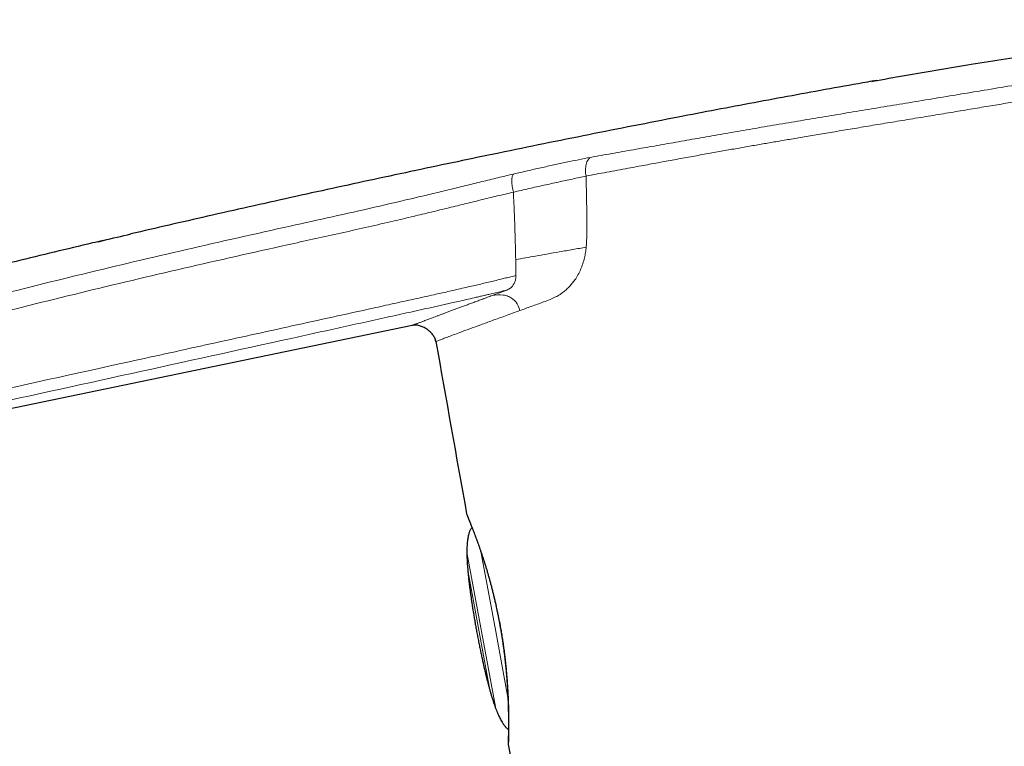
# Model space of a CAD drawing. Header units: millimetres. Extents: x 8 to 541, y 12 to 452.
# Tile 3 of 25: x 76 to 124, y 417 to 452. Entities that reach past the tile are written whole.
import ezdxf

# ---------------------------------------------------------------- set-up
doc = ezdxf.new("R2010")
doc.units = ezdxf.units.MM

msp = doc.modelspace()

# ---------------------------------------------------------------- linework, layer by layer
at = {"color": 252, "linetype": 'Continuous', "lineweight": 0}
for p, q in [((99.828, 440.432), (99.841, 439.659)), ((99.402, 438.95), (98.683, 438.684)), ((97.471, 426.108), (98.849, 418.675)), ((98.82, 422.514), (98.132, 426.226)), ((98.571, 419.511), (97.511, 425.228)), ((99.447, 419.129), (98.82, 422.514))]:
    msp.add_line(p, q, dxfattribs=at)
at = {"color": 7, "linetype": 'Continuous', "lineweight": 30}
msp.add_line((94.785, 437.231), (56.638, 429.325), dxfattribs=at)
for centre, radius, start, end in [((5018.743, 1311.668), 5000, 190.081201, 190.178827), ((97.733, 428.116), 0.3, 190.1785, 202.8654), ((99.76, 416.901), 0.3, 178.3551, 190.3098), ((5018.743, 1311.668), 5000, 190.309429, 190.402735)]:
    msp.add_arc(centre, radius, start, end, dxfattribs=at)
for points, knots in [([(117.155, 449.101), (117.241, 449.117), (117.837, 449.222), (118.943, 449.414), (120.473, 449.675), (122.048, 449.937), (123.667, 450.202), (125.054, 450.422), (126.163, 450.595), (126.996, 450.723), (127.829, 450.848), (128.663, 450.968), (129.498, 451.084), (130.334, 451.194), (131.171, 451.297), (131.995, 451.394), (132.808, 451.482), (133.607, 451.563), (134.408, 451.638), (135.209, 451.707), (136.011, 451.77), (136.813, 451.828), (137.615, 451.88), (138.417, 451.926), (139.219, 451.967), (140.022, 452.004), (140.825, 452.035), (141.628, 452.061), (142.432, 452.083), (142.967, 452.093), (143.235, 452.099)], [0, 0, 0, 0, 0.009992, 0.069044, 0.128099, 0.187154, 0.251256, 0.315359, 0.347411, 0.379463, 0.411515, 0.443567, 0.475643, 0.50772, 0.539796, 0.571872, 0.602458, 0.633043, 0.663629, 0.694229, 0.72483, 0.75543, 0.785991, 0.816553, 0.847115, 0.877676, 0.908257, 0.938838, 0.969419, 1, 1, 1, 1]), ([(117.412, 449.146), (117.26, 449.12), (116.495, 448.987), (115.117, 448.74), (113.276, 448.405), (111.432, 448.063), (109.587, 447.715), (107.63, 447.34), (105.561, 446.936), (103.38, 446.504), (101.197, 446.064), (99.067, 445.627), (96.988, 445.195), (94.963, 444.767), (92.936, 444.334), (90.907, 443.894), (88.878, 443.448), (86.848, 442.996), (84.873, 442.549), (82.955, 442.111), (81.714, 441.822), (81.093, 441.678)], [0, 0, 0, 0, 0.012426, 0.062814, 0.113286, 0.163839, 0.214471, 0.265179, 0.325039, 0.384998, 0.445053, 0.505201, 0.560955, 0.616782, 0.672679, 0.728644, 0.784674, 0.840765, 0.896915, 0.948435, 1, 1, 1, 1]), ([(79.496, 441.302), (79.582, 441.322), (80.115, 441.449), (80.648, 441.573), (81.095, 441.678)], [0, 0, 0, 0, 0.161154, 1, 1, 1, 1]), ([(79.752, 441.362), (79.578, 441.321), (78.782, 441.134), (77.366, 440.796), (75.503, 440.345), (73.963, 439.966), (73.043, 439.736), (72.744, 439.662)], [0, 0, 0, 0, 0.0743579, 0.3399544, 0.6057443, 0.8717182, 1, 1, 1, 1]), ([(95.939, 436.45), (95.924, 436.507), (95.892, 436.625), (95.791, 436.784), (95.661, 436.928), (95.505, 437.052), (95.332, 437.151), (95.15, 437.218), (94.965, 437.253), (94.844, 437.238), (94.785, 437.231)], [0, 0, 0, 0, 0.116931, 0.239875, 0.368345, 0.499979, 0.631618, 0.7601, 0.883061, 1, 1, 1, 1]), ([(97.456, 428), (97.456, 428), (97.456, 428), (97.457, 427.998), (97.458, 427.996), (97.46, 427.992), (97.463, 427.985), (97.466, 427.977), (97.47, 427.967), (97.475, 427.955), (97.481, 427.942), (97.487, 427.927), (97.494, 427.91), (97.502, 427.891), (97.511, 427.871), (97.52, 427.848), (97.53, 427.824), (97.541, 427.798), (97.552, 427.771), (97.564, 427.741), (97.577, 427.71), (97.59, 427.677), (97.604, 427.642), (97.619, 427.606), (97.634, 427.568), (97.65, 427.529), (97.666, 427.488), (97.683, 427.445), (97.701, 427.4), (97.719, 427.354), (97.738, 427.306), (97.757, 427.256), (97.777, 427.205), (97.797, 427.153), (97.818, 427.098), (97.839, 427.042), (97.861, 426.985), (97.883, 426.926), (97.905, 426.865), (97.928, 426.802), (97.952, 426.739), (97.975, 426.674), (97.999, 426.608), (98.023, 426.541), (98.047, 426.472), (98.071, 426.402), (98.096, 426.331), (98.121, 426.258), (98.147, 426.183), (98.172, 426.108), (98.197, 426.031), (98.223, 425.953), (98.249, 425.875), (98.274, 425.794), (98.3, 425.713), (98.326, 425.631), (98.352, 425.547), (98.378, 425.463), (98.404, 425.377), (98.43, 425.291), (98.455, 425.204), (98.481, 425.116), (98.506, 425.028), (98.532, 424.939), (98.557, 424.848), (98.582, 424.758), (98.606, 424.666), (98.631, 424.574), (98.655, 424.48), (98.68, 424.386), (98.704, 424.291), (98.727, 424.196), (98.751, 424.101), (98.774, 424.004), (98.797, 423.908), (98.819, 423.81), (98.841, 423.713), (98.863, 423.616), (98.884, 423.518), (98.905, 423.42), (98.926, 423.322), (98.946, 423.223), (98.966, 423.124), (98.986, 423.024), (99.003, 422.937), (99.013, 422.882), (99.017, 422.861)], [0, 0, 0, 0, 0.006337, 0.013323, 0.024548, 0.035784, 0.04875, 0.0611, 0.073261, 0.085345, 0.097392, 0.109422, 0.121449, 0.133481, 0.145526, 0.157591, 0.169685, 0.181815, 0.193987, 0.206125, 0.218289, 0.230481, 0.242676, 0.254839, 0.266945, 0.279025, 0.291212, 0.303389, 0.315565, 0.327744, 0.339935, 0.352148, 0.36428, 0.376432, 0.388633, 0.400875, 0.413145, 0.425435, 0.437732, 0.450024, 0.462298, 0.474543, 0.486747, 0.498901, 0.511001, 0.523125, 0.535351, 0.547565, 0.559766, 0.571958, 0.584141, 0.596316, 0.608486, 0.620651, 0.632813, 0.644974, 0.657135, 0.669286, 0.681424, 0.693545, 0.705628, 0.717679, 0.729704, 0.74171, 0.753704, 0.765691, 0.777678, 0.789671, 0.801674, 0.813695, 0.825741, 0.837721, 0.849657, 0.861633, 0.87362, 0.885582, 0.89749, 0.909324, 0.921167, 0.933043, 0.94491, 0.956774, 0.968641, 0.980516, 0.992406, 1, 1, 1, 1]), ([(97.7, 427.404), (97.696, 427.4), (97.681, 427.384), (97.656, 427.35), (97.625, 427.301), (97.597, 427.246), (97.572, 427.186), (97.548, 427.116), (97.525, 427.037), (97.506, 426.947), (97.489, 426.85), (97.475, 426.746), (97.464, 426.635), (97.456, 426.518), (97.451, 426.393), (97.449, 426.262), (97.449, 426.126), (97.453, 425.985), (97.458, 425.84), (97.466, 425.689), (97.477, 425.531), (97.49, 425.367), (97.505, 425.199), (97.522, 425.029), (97.54, 424.856), (97.561, 424.677), (97.584, 424.492), (97.609, 424.302), (97.637, 424.106), (97.666, 423.904), (97.697, 423.696), (97.73, 423.483), (97.766, 423.265), (97.803, 423.042), (97.841, 422.816), (97.882, 422.584), (97.91, 422.427), (97.924, 422.348)], [0, 0, 0, 0, 0.002707, 0.0132209, 0.0244119, 0.0363756, 0.0491899, 0.0629178, 0.07944, 0.0972299, 0.1163333, 0.1367867, 0.1586199, 0.1814293, 0.2056114, 0.2311816, 0.2581527, 0.2850915, 0.3133128, 0.3428234, 0.3736287, 0.4057338, 0.4391426, 0.4718398, 0.5057017, 0.5407305, 0.5769283, 0.6142966, 0.6528369, 0.6925504, 0.7334381, 0.775501, 0.8187397, 0.8623514, 0.9070985, 0.9529812, 1, 1, 1, 1]), ([(99.024, 422.865), (99.023, 422.865), (99.019, 422.863), (99.017, 422.862), (99.017, 422.861), (99.017, 422.861)], [0, 0, 0, 0, 0.330862, 0.731156, 1, 1, 1, 1]), ([(99.017, 422.861), (99.022, 422.834), (99.034, 422.775), (99.051, 422.681), (99.069, 422.582), (99.087, 422.482), (99.104, 422.383), (99.121, 422.283), (99.138, 422.182), (99.154, 422.082), (99.17, 421.981), (99.185, 421.88), (99.2, 421.779), (99.215, 421.678), (99.229, 421.577), (99.242, 421.476), (99.256, 421.375), (99.268, 421.274), (99.281, 421.174), (99.293, 421.074), (99.304, 420.974), (99.315, 420.875), (99.326, 420.776), (99.336, 420.677), (99.346, 420.58), (99.355, 420.483), (99.364, 420.386), (99.373, 420.29), (99.381, 420.194), (99.388, 420.099), (99.396, 420.005), (99.402, 419.912), (99.409, 419.819), (99.415, 419.727), (99.421, 419.635), (99.426, 419.545), (99.431, 419.455), (99.436, 419.366), (99.441, 419.278), (99.445, 419.191), (99.448, 419.106), (99.452, 419.022), (99.455, 418.939), (99.458, 418.858), (99.461, 418.778), (99.463, 418.7), (99.465, 418.623), (99.467, 418.547), (99.468, 418.473), (99.47, 418.4), (99.471, 418.328), (99.472, 418.258), (99.473, 418.189), (99.473, 418.122), (99.474, 418.056), (99.474, 417.992), (99.474, 417.93), (99.474, 417.869), (99.474, 417.81), (99.474, 417.753), (99.474, 417.698), (99.474, 417.645), (99.473, 417.593), (99.473, 417.543), (99.472, 417.495), (99.472, 417.449), (99.471, 417.405), (99.47, 417.362), (99.47, 417.322), (99.469, 417.283), (99.468, 417.246), (99.468, 417.211), (99.467, 417.178), (99.466, 417.147), (99.465, 417.118), (99.465, 417.09), (99.464, 417.065), (99.463, 417.041), (99.463, 417.019), (99.462, 417), (99.462, 416.982), (99.461, 416.966), (99.461, 416.952), (99.461, 416.94), (99.46, 416.93), (99.46, 416.922), (99.46, 416.916), (99.46, 416.912), (99.46, 416.911), (99.46, 416.91), (99.46, 416.91)], [0, 0, 0, 0, 0.008971, 0.02015, 0.031302, 0.042404, 0.053478, 0.064663, 0.075866, 0.087095, 0.098357, 0.109659, 0.121007, 0.132403, 0.143814, 0.155239, 0.166684, 0.178155, 0.189659, 0.201178, 0.212671, 0.224199, 0.235746, 0.247299, 0.258835, 0.270341, 0.281884, 0.293503, 0.305128, 0.31676, 0.328406, 0.340067, 0.351748, 0.363453, 0.375186, 0.386949, 0.398747, 0.410584, 0.42245, 0.434271, 0.446045, 0.457785, 0.469496, 0.481185, 0.492857, 0.504519, 0.516175, 0.527833, 0.539496, 0.551171, 0.562862, 0.574582, 0.586256, 0.597939, 0.609625, 0.621291, 0.632921, 0.644499, 0.656043, 0.667562, 0.679051, 0.690516, 0.701964, 0.713401, 0.724834, 0.736187, 0.747521, 0.75883, 0.770119, 0.781398, 0.792673, 0.803968, 0.815194, 0.826456, 0.837733, 0.849002, 0.860243, 0.871439, 0.882615, 0.893747, 0.904865, 0.915981, 0.927105, 0.938252, 0.949454, 0.960486, 0.971489, 0.982494, 0.992031, 1, 1, 1, 1]), ([(99.024, 422.865), (99.03, 422.836), (99.046, 422.752), (99.071, 422.613), (99.099, 422.459), (99.124, 422.313), (99.147, 422.176), (99.169, 422.038), (99.19, 421.901), (99.21, 421.763), (99.23, 421.624), (99.249, 421.486), (99.268, 421.339), (99.288, 421.183), (99.307, 421.019), (99.325, 420.854), (99.342, 420.7), (99.356, 420.555), (99.369, 420.42), (99.381, 420.287), (99.391, 420.163), (99.4, 420.049), (99.408, 419.943), (99.415, 419.839), (99.422, 419.736), (99.429, 419.634), (99.435, 419.532), (99.44, 419.432), (99.445, 419.332), (99.45, 419.233), (99.455, 419.135), (99.459, 419.038), (99.462, 418.942), (99.466, 418.848), (99.469, 418.755), (99.471, 418.664), (99.474, 418.574), (99.475, 418.485), (99.477, 418.398), (99.478, 418.313), (99.48, 418.229), (99.48, 418.148), (99.481, 418.068), (99.481, 417.99), (99.482, 417.915), (99.482, 417.843), (99.481, 417.774), (99.481, 417.708), (99.481, 417.643), (99.48, 417.58), (99.48, 417.52), (99.479, 417.461), (99.478, 417.405), (99.477, 417.352), (99.476, 417.3), (99.475, 417.251), (99.474, 417.205), (99.473, 417.161), (99.472, 417.119), (99.471, 417.081), (99.47, 417.04), (99.469, 416.999), (99.468, 416.959), (99.467, 416.925), (99.466, 416.897), (99.465, 416.875), (99.465, 416.86), (99.465, 416.85), (99.465, 416.848), (99.464, 416.848)], [0, 0, 0, 0, 0.009835, 0.027857, 0.045897, 0.061034, 0.076172, 0.09135, 0.106527, 0.121914, 0.137301, 0.152727, 0.168154, 0.186791, 0.205446, 0.224307, 0.243186, 0.259026, 0.274865, 0.290746, 0.306626, 0.319491, 0.332355, 0.345241, 0.358126, 0.371107, 0.384088, 0.39709, 0.410092, 0.423345, 0.436598, 0.449873, 0.463148, 0.476529, 0.489911, 0.503316, 0.516721, 0.530296, 0.543871, 0.557472, 0.571072, 0.584785, 0.598498, 0.612236, 0.625975, 0.639228, 0.652481, 0.665758, 0.679035, 0.692428, 0.705822, 0.719242, 0.732662, 0.746272, 0.759881, 0.77352, 0.787158, 0.800923, 0.814689, 0.828484, 0.842279, 0.861802, 0.881346, 0.901013, 0.92068, 0.94044, 0.960199, 0.980087, 1, 1, 1, 1]), ([(97.924, 422.348), (97.94, 422.262), (97.972, 422.094), (98.022, 421.845), (98.07, 421.603), (98.119, 421.368), (98.167, 421.139), (98.214, 420.922), (98.26, 420.715), (98.305, 420.519), (98.35, 420.328), (98.395, 420.144), (98.44, 419.967), (98.484, 419.795), (98.528, 419.629), (98.573, 419.47), (98.617, 419.317), (98.661, 419.171), (98.705, 419.031), (98.748, 418.899), (98.791, 418.773), (98.836, 418.646), (98.884, 418.521), (98.934, 418.397), (98.984, 418.281), (99.034, 418.173), (99.084, 418.074), (99.134, 417.983), (99.184, 417.901), (99.233, 417.826), (99.282, 417.761), (99.329, 417.705), (99.374, 417.657), (99.42, 417.616), (99.453, 417.59), (99.471, 417.579), (99.473, 417.578)], [0, 0, 0, 0, 0.051342, 0.101343, 0.150004, 0.197324, 0.243306, 0.287949, 0.328815, 0.368494, 0.406986, 0.444293, 0.480415, 0.515355, 0.549115, 0.581696, 0.613103, 0.643338, 0.671896, 0.699332, 0.725649, 0.750853, 0.778635, 0.804947, 0.829803, 0.853219, 0.875217, 0.895464, 0.914395, 0.932045, 0.948458, 0.962353, 0.975322, 0.987431, 0.998758, 1, 1, 1, 1])]:
    msp.add_open_spline(points, degree=3, knots=knots, dxfattribs=at)
at = {"color": 252, "linetype": 'Continuous', "lineweight": 0}
for points, knots in [([(119.272, 448.113), (119.723, 448.187), (120.623, 448.336), (121.966, 448.557), (123.296, 448.778), (124.611, 448.997), (125.91, 449.216), (127.19, 449.433), (128.448, 449.65), (129.678, 449.865), (130.873, 450.074), (132.03, 450.276), (133.146, 450.471), (134.218, 450.657), (135.244, 450.835), (136.22, 451.001), (137.143, 451.156), (138.008, 451.299), (138.814, 451.431), (139.561, 451.55), (140.247, 451.657), (140.867, 451.752), (141.419, 451.836), (141.898, 451.907), (142.307, 451.966), (142.643, 452.015), (142.907, 452.053), (143.095, 452.079), (143.213, 452.096), (143.228, 452.098), (143.235, 452.099)], [0, 0, 0, 0, 0.035937, 0.071692, 0.107333, 0.142925, 0.178534, 0.214226, 0.250064, 0.285938, 0.321715, 0.357428, 0.393108, 0.428786, 0.464495, 0.500265, 0.53597, 0.571541, 0.60709, 0.642744, 0.67859, 0.714476, 0.750225, 0.785801, 0.821361, 0.856991, 0.892762, 0.928587, 0.964364, 1, 1, 1, 1]), ([(119.403, 447.323), (119.738, 447.378), (120.394, 447.486), (121.358, 447.646), (122.278, 447.798), (123.155, 447.944), (123.988, 448.082), (124.777, 448.214), (125.543, 448.342), (126.285, 448.466), (126.999, 448.587), (127.661, 448.699), (128.27, 448.803), (128.705, 448.878), (128.994, 448.928), (129.163, 448.957), (129.358, 448.991), (129.578, 449.029), (129.825, 449.072), (130.096, 449.119), (130.438, 449.179), (130.856, 449.251), (131.356, 449.339), (131.9, 449.434), (132.484, 449.535), (132.919, 449.612), (133.197, 449.66), (133.307, 449.679), (133.415, 449.698), (133.523, 449.717), (133.629, 449.735), (133.735, 449.754), (133.995, 449.799), (134.38, 449.866), (134.881, 449.952), (135.457, 450.052), (136.111, 450.164), (136.632, 450.252), (136.935, 450.303), (137.04, 450.321), (137.148, 450.339), (137.259, 450.358), (137.373, 450.377), (137.489, 450.396), (137.682, 450.428), (137.955, 450.473), (138.336, 450.536), (138.757, 450.604), (139.215, 450.679), (139.667, 450.751), (140.11, 450.822), (140.539, 450.889), (140.966, 450.956), (141.387, 451.021), (141.797, 451.083), (142.099, 451.129), (142.307, 451.159), (142.428, 451.177), (142.544, 451.195), (142.655, 451.211), (142.761, 451.226), (142.907, 451.248), (143.082, 451.273), (143.287, 451.303), (143.473, 451.329), (143.638, 451.353), (143.788, 451.374), (143.912, 451.391), (144.004, 451.403), (144.056, 451.41), (144.067, 451.411), (144.067, 451.411), (144.067, 451.411)], [0, 0, 0, 0, 0.025936, 0.050841, 0.074716, 0.09756, 0.119373, 0.140155, 0.159907, 0.180443, 0.199732, 0.217773, 0.234567, 0.250114, 0.254094, 0.25883, 0.264323, 0.270573, 0.277581, 0.285344, 0.293865, 0.307066, 0.32175, 0.337917, 0.355568, 0.374703, 0.378132, 0.381547, 0.384946, 0.388332, 0.391702, 0.395058, 0.398399, 0.416512, 0.432309, 0.447752, 0.474446, 0.500011, 0.503766, 0.507651, 0.511664, 0.515807, 0.520079, 0.524481, 0.529011, 0.542137, 0.55624, 0.574304, 0.593754, 0.614588, 0.634362, 0.655239, 0.677221, 0.700307, 0.724498, 0.749793, 0.758456, 0.767038, 0.775538, 0.783957, 0.792294, 0.80055, 0.819686, 0.838369, 0.86002, 0.881029, 0.901395, 0.927666, 0.952784, 0.976752, 0.999568, 1, 1, 1, 1]), ([(105.558, 445.776), (105.895, 445.835), (106.567, 445.954), (107.615, 446.139), (108.688, 446.328), (109.789, 446.52), (110.918, 446.716), (112.071, 446.914), (113.245, 447.112), (114.435, 447.312), (115.635, 447.512), (116.844, 447.713), (118.056, 447.913), (118.867, 448.046), (119.272, 448.113)], [0, 0, 0, 0, 0.0836296, 0.1668443, 0.2498448, 0.3328334, 0.416012, 0.4995814, 0.5833227, 0.6669022, 0.7503419, 0.8336605, 0.9168746, 1, 1, 1, 1]), ([(105.309, 444.876), (105.583, 444.927), (106.12, 445.027), (106.936, 445.177), (107.734, 445.323), (108.514, 445.465), (109.268, 445.601), (109.994, 445.731), (110.69, 445.854), (111.358, 445.971), (112.006, 446.083), (112.658, 446.195), (113.34, 446.312), (114.072, 446.436), (114.853, 446.567), (115.678, 446.705), (116.547, 446.85), (117.458, 447.002), (118.415, 447.16), (119.068, 447.268), (119.403, 447.323)], [0, 0, 0, 0, 0.0663452, 0.1300847, 0.1912185, 0.2497465, 0.3056689, 0.3580565, 0.4079307, 0.4552917, 0.5001395, 0.5442192, 0.5913018, 0.6413874, 0.694476, 0.7505676, 0.8085807, 0.8694905, 0.9332969, 1, 1, 1, 1]), ([(103.474, 445.402), (103.817, 445.465), (104.504, 445.591), (105.206, 445.714), (105.558, 445.776)], [0, 0, 0, 0, 0.499349, 1, 1, 1, 1]), ([(99.723, 444.592), (99.951, 444.645), (100.405, 444.751), (101.055, 444.899), (101.683, 445.038), (102.292, 445.168), (102.888, 445.29), (103.278, 445.364), (103.474, 445.402)], [0, 0, 0, 0, 0.168245, 0.334702, 0.500511, 0.666423, 0.83286, 1, 1, 1, 1]), ([(103.474, 445.402), (103.451, 445.387), (103.404, 445.356), (103.344, 445.28), (103.292, 445.182), (103.254, 445.063), (103.23, 444.928), (103.223, 444.784), (103.229, 444.638), (103.244, 444.541), (103.251, 444.494)], [0, 0, 0, 0, 0.112242, 0.230764, 0.354908, 0.483457, 0.614592, 0.746022, 0.875268, 1, 1, 1, 1]), ([(103.251, 444.494), (103.584, 444.556), (104.248, 444.68), (104.956, 444.811), (105.309, 444.876)], [0, 0, 0, 0, 0.5, 1, 1, 1, 1]), ([(88.852, 442.062), (89.535, 442.213), (90.903, 442.514), (92.952, 442.972), (94.584, 443.352), (95.798, 443.644), (96.597, 443.838), (97.391, 444.031), (98.178, 444.222), (98.96, 444.411), (99.468, 444.531), (99.723, 444.592)], [0, 0, 0, 0, 0.186824, 0.373632, 0.560589, 0.634011, 0.707282, 0.780372, 0.853356, 0.926442, 1, 1, 1, 1]), ([(99.723, 444.592), (99.711, 444.577), (99.687, 444.547), (99.66, 444.473), (99.642, 444.376), (99.634, 444.258), (99.639, 444.126), (99.654, 443.986), (99.678, 443.846), (99.701, 443.756), (99.713, 443.712)], [0, 0, 0, 0, 0.118455, 0.242954, 0.37168, 0.502413, 0.632755, 0.760392, 0.883321, 1, 1, 1, 1]), ([(99.713, 443.712), (99.965, 443.77), (100.472, 443.888), (101.203, 444.05), (101.912, 444.205), (102.6, 444.353), (103.033, 444.447), (103.251, 444.494)], [0, 0, 0, 0, 0.196359, 0.393442, 0.59241, 0.794296, 1, 1, 1, 1]), ([(103.251, 444.494), (103.263, 444.052), (103.286, 443.159), (103.287, 442.27), (103.288, 441.821)], [0, 0, 0, 0, 0.495745, 1, 1, 1, 1]), ([(99.713, 443.712), (99.453, 443.65), (98.932, 443.527), (98.124, 443.33), (97.299, 443.129), (96.458, 442.923), (95.603, 442.715), (94.739, 442.507), (93.357, 442.18), (91.455, 441.752), (89.843, 441.398), (89.038, 441.221)], [0, 0, 0, 0, 0.0762293, 0.1531259, 0.2309663, 0.3098393, 0.389686, 0.4703381, 0.551516, 0.7757854, 1, 1, 1, 1]), ([(99.713, 443.712), (99.722, 443.529), (99.74, 443.163), (99.763, 442.616), (99.783, 442.069), (99.801, 441.522), (99.816, 440.977), (99.824, 440.613), (99.828, 440.432)], [0, 0, 0, 0, 0.166665, 0.333331, 0.499997, 0.666665, 0.833333, 1, 1, 1, 1]), ([(58.728, 434.384), (60.388, 434.86), (63.71, 435.813), (68.71, 437.173), (73.723, 438.485), (78.751, 439.736), (83.794, 440.932), (87.166, 441.685), (88.852, 442.062)], [0, 0, 0, 0, 0.1667, 0.33336, 0.499999, 0.666638, 0.833298, 1, 1, 1, 1]), ([(103.288, 441.821), (103.287, 441.744), (103.286, 441.599), (103.282, 441.398), (103.274, 441.213), (103.264, 441.096), (103.258, 441.036)], [0, 0, 0, 0, 0.294399, 0.549988, 0.766921, 1, 1, 1, 1]), ([(89.038, 441.221), (87.354, 440.845), (83.988, 440.094), (78.954, 438.903), (73.934, 437.657), (68.93, 436.349), (63.937, 434.995), (60.62, 434.052), (58.961, 433.58)], [0, 0, 0, 0, 0.166732, 0.333375, 0.499986, 0.66663, 0.833298, 1, 1, 1, 1]), ([(99.828, 440.432), (99.987, 440.46), (100.32, 440.518), (100.826, 440.608), (101.378, 440.705), (101.979, 440.811), (102.616, 440.923), (103.04, 440.998), (103.257, 441.036)], [0, 0, 0, 0, 0.121288, 0.252625, 0.403957, 0.583713, 0.785989, 1, 1, 1, 1]), ([(101.184, 438.369), (101.288, 438.408), (101.482, 438.48), (101.751, 438.603), (101.969, 438.726), (102.147, 438.852), (102.301, 438.98), (102.446, 439.121), (102.582, 439.274), (102.722, 439.459), (102.861, 439.68), (103.034, 440.028), (103.155, 440.398), (103.228, 440.773), (103.248, 440.947), (103.258, 441.036)], [0, 0, 0, 0, 0.114678, 0.212144, 0.292674, 0.354353, 0.41438, 0.473003, 0.530491, 0.587127, 0.662541, 0.7362, 0.881465, 0.939528, 1, 1, 1, 1]), ([(55.896, 429.649), (55.896, 429.65), (55.898, 429.65), (55.91, 429.654), (55.929, 429.659), (55.956, 429.667), (55.99, 429.678), (56.033, 429.691), (56.083, 429.705), (56.141, 429.723), (56.206, 429.742), (56.28, 429.764), (56.361, 429.788), (56.442, 429.812), (56.519, 429.835), (56.592, 429.857), (56.668, 429.88), (56.748, 429.903), (56.819, 429.924), (56.876, 429.941), (56.92, 429.954), (56.967, 429.968), (57.013, 429.98), (57.06, 429.992), (57.105, 430.004), (57.152, 430.015), (57.2, 430.027), (57.248, 430.039), (57.302, 430.053), (57.36, 430.067), (57.423, 430.083), (57.492, 430.099), (57.565, 430.118), (57.643, 430.137), (57.724, 430.158), (57.81, 430.179), (57.9, 430.202), (57.995, 430.227), (58.094, 430.252), (58.198, 430.279), (58.305, 430.307), (58.416, 430.337), (58.528, 430.367), (58.644, 430.398), (58.763, 430.43), (58.885, 430.464), (59.009, 430.499), (59.137, 430.535), (59.267, 430.573), (59.391, 430.61), (59.507, 430.645), (59.616, 430.678), (59.734, 430.713), (59.861, 430.75), (59.997, 430.79), (60.135, 430.829), (60.272, 430.867), (60.423, 430.908), (60.586, 430.95), (60.777, 430.997), (60.982, 431.044), (61.569, 431.173), (62.967, 431.483), (66.931, 432.36), (73.095, 433.72), (79.695, 435.173), (84.975, 436.333), (88.273, 437.057), (90.911, 437.636), (92.56, 437.998), (93.715, 438.252), (94.374, 438.397), (94.869, 438.506), (95.364, 438.615), (95.803, 438.713), (96.188, 438.799), (96.517, 438.873), (96.862, 438.951), (97.223, 439.034), (97.575, 439.114), (97.902, 439.19), (98.203, 439.261), (98.503, 439.332), (98.802, 439.403), (99.084, 439.471), (99.348, 439.536), (99.595, 439.597), (99.759, 439.639), (99.841, 439.659)], [0, 0, 0, 0, 0.012539, 0.025079, 0.037628, 0.050178, 0.062727, 0.07527, 0.087812, 0.100414, 0.113015, 0.125617, 0.138262, 0.150906, 0.15996, 0.169014, 0.178068, 0.187121, 0.196175, 0.200713, 0.205252, 0.20979, 0.214327, 0.217371, 0.220416, 0.22346, 0.225866, 0.228272, 0.230709, 0.233148, 0.235587, 0.238024, 0.240499, 0.242974, 0.245391, 0.247809, 0.250266, 0.252725, 0.255184, 0.257641, 0.26014, 0.26264, 0.265075, 0.267511, 0.269986, 0.272464, 0.274941, 0.277417, 0.279936, 0.282455, 0.284481, 0.286507, 0.288533, 0.29101, 0.293488, 0.295968, 0.298448, 0.300925, 0.304065, 0.307205, 0.311102, 0.314999, 0.338382, 0.385343, 0.525576, 0.66581, 0.735865, 0.80592, 0.840947, 0.875975, 0.893491, 0.90225, 0.91101, 0.91977, 0.928529, 0.934374, 0.940218, 0.946063, 0.952771, 0.95948, 0.96487, 0.970262, 0.975655, 0.981046, 0.986436, 0.990957, 0.995479, 1, 1, 1, 1]), ([(99.841, 439.659), (99.841, 439.644), (99.84, 439.562), (99.816, 439.421), (99.73, 439.215), (99.591, 439.041), (99.459, 438.977), (99.402, 438.95)], [0, 0, 0, 0, 0.038459, 0.212012, 0.38598, 0.733289, 1, 1, 1, 1]), ([(99.401, 438.95), (99.34, 438.935), (99.181, 438.897), (98.923, 438.835), (98.657, 438.772), (98.422, 438.717), (98.217, 438.669), (98.011, 438.621), (97.743, 438.559), (97.411, 438.483), (97.045, 438.4), (96.718, 438.326), (96.43, 438.261), (96.152, 438.199), (95.873, 438.137), (95.507, 438.055), (95.053, 437.955), (94.512, 437.835), (93.97, 437.715), (93.231, 437.553), (92.296, 437.347), (90.787, 437.015), (87.069, 436.198), (81.087, 434.884), (73.219, 433.156), (67.225, 431.839), (63.517, 431.024), (62.094, 430.712), (61.335, 430.545), (60.866, 430.442), (60.687, 430.402), (60.52, 430.366), (60.385, 430.336), (60.281, 430.313), (60.177, 430.289), (60.075, 430.267), (59.975, 430.244), (59.877, 430.222), (59.779, 430.2), (59.679, 430.177), (59.577, 430.154), (59.475, 430.13), (59.373, 430.107), (59.273, 430.083), (59.175, 430.06), (59.075, 430.037), (58.975, 430.013), (58.878, 429.99), (58.786, 429.967), (58.699, 429.947), (58.616, 429.926), (58.535, 429.906), (58.457, 429.887), (58.382, 429.868), (58.311, 429.85), (58.237, 429.832), (58.161, 429.812), (58.085, 429.792), (58.016, 429.774), (57.964, 429.76), (57.925, 429.749), (57.888, 429.738), (57.843, 429.725), (57.795, 429.711), (57.751, 429.697), (57.713, 429.685), (57.677, 429.673), (57.643, 429.662), (57.598, 429.646), (57.537, 429.625), (57.464, 429.6), (57.389, 429.575), (57.317, 429.55), (57.247, 429.527), (57.185, 429.506), (57.122, 429.485), (57.058, 429.464), (56.999, 429.444), (56.949, 429.427), (56.909, 429.414), (56.871, 429.402), (56.836, 429.39), (56.804, 429.379), (56.774, 429.37), (56.747, 429.361), (56.723, 429.353), (56.702, 429.346), (56.685, 429.34), (56.67, 429.335), (56.656, 429.331), (56.645, 429.327), (56.638, 429.325), (56.638, 429.325), (56.638, 429.325)], [0, 0, 0, 0, 0.003425, 0.008911, 0.014398, 0.018176, 0.021954, 0.025735, 0.029515, 0.036741, 0.043969, 0.049605, 0.054679, 0.059753, 0.064828, 0.069903, 0.079772, 0.089641, 0.099511, 0.109382, 0.129989, 0.150597, 0.191814, 0.3331, 0.477357, 0.621614, 0.660485, 0.67992, 0.699356, 0.701939, 0.705545, 0.709153, 0.711049, 0.712946, 0.714846, 0.716746, 0.718571, 0.720395, 0.722228, 0.724061, 0.726049, 0.728039, 0.730027, 0.732047, 0.734068, 0.736088, 0.738298, 0.740513, 0.742542, 0.744575, 0.746624, 0.748672, 0.750735, 0.752798, 0.754877, 0.75696, 0.759656, 0.762351, 0.765077, 0.767802, 0.769241, 0.77068, 0.773564, 0.776789, 0.780014, 0.783253, 0.786492, 0.790155, 0.793817, 0.801144, 0.809918, 0.818692, 0.827836, 0.836979, 0.846175, 0.853366, 0.864552, 0.875739, 0.883534, 0.891328, 0.899124, 0.90692, 0.914926, 0.922931, 0.930939, 0.938946, 0.94677, 0.954594, 0.962419, 0.970244, 0.9815, 0.992757, 1, 1, 1, 1]), ([(98.683, 438.684), (98.604, 438.655), (98.447, 438.597), (98.219, 438.513), (97.998, 438.431), (97.784, 438.351), (97.578, 438.275), (97.38, 438.201), (97.19, 438.13), (97.007, 438.062), (96.83, 437.996), (96.659, 437.933), (96.494, 437.871), (96.337, 437.812), (96.187, 437.756), (96.044, 437.703), (95.909, 437.653), (95.782, 437.605), (95.662, 437.56), (95.55, 437.518), (95.446, 437.479), (95.349, 437.443), (95.259, 437.409), (95.178, 437.379), (95.105, 437.351), (95.039, 437.327), (94.982, 437.305), (94.935, 437.288), (94.895, 437.273), (94.861, 437.26), (94.833, 437.25), (94.812, 437.241), (94.796, 437.236), (94.786, 437.232), (94.785, 437.232), (94.785, 437.231)], [0, 0, 0, 0, 0.03148, 0.062948, 0.094401, 0.125839, 0.157258, 0.188096, 0.218912, 0.249705, 0.28047, 0.311829, 0.343147, 0.374421, 0.405676, 0.436926, 0.468177, 0.499434, 0.530634, 0.56185, 0.593088, 0.624353, 0.655651, 0.686426, 0.717242, 0.748097, 0.77897, 0.806551, 0.834146, 0.861754, 0.889376, 0.917011, 0.94466, 0.972323, 1, 1, 1, 1]), ([(98.683, 438.684), (98.864, 438.708), (99.129, 438.743), (99.462, 438.65), (99.664, 438.54), (99.816, 438.402), (99.954, 438.213), (99.999, 438.053), (100.028, 437.952)], [0, 0, 0, 0, 0.314303, 0.46141, 0.595653, 0.71309, 0.817285, 1, 1, 1, 1]), ([(100.028, 437.952), (100.212, 438.018), (100.581, 438.152), (100.983, 438.296), (101.184, 438.369)], [0, 0, 0, 0, 0.498047, 1, 1, 1, 1]), ([(100.028, 437.952), (99.79, 437.866), (99.317, 437.695), (98.687, 437.466), (98.12, 437.26), (97.622, 437.077), (97.2, 436.922), (96.849, 436.793), (96.563, 436.686), (96.332, 436.6), (96.154, 436.533), (96.03, 436.485), (95.953, 436.456), (95.944, 436.452), (95.939, 436.45)], [0, 0, 0, 0, 0.0921711, 0.1833627, 0.2735803, 0.3628294, 0.4511158, 0.531944, 0.6119582, 0.6911634, 0.7695647, 0.8471676, 0.9239775, 1, 1, 1, 1]), ([(97.438, 428.063), (97.438, 428.063), (97.438, 428.062), (97.441, 428.055), (97.446, 428.044), (97.451, 428.031), (97.459, 428.014), (97.467, 427.995), (97.475, 427.974), (97.484, 427.953), (97.494, 427.929), (97.505, 427.903), (97.517, 427.875), (97.53, 427.844), (97.543, 427.811), (97.557, 427.777), (97.572, 427.74), (97.588, 427.702), (97.604, 427.662), (97.623, 427.615), (97.646, 427.56), (97.671, 427.496), (97.698, 427.429), (97.726, 427.358), (97.755, 427.283), (97.783, 427.211), (97.809, 427.143), (97.833, 427.08), (97.858, 427.014), (97.887, 426.936), (97.921, 426.845), (97.958, 426.744), (97.994, 426.646), (98.027, 426.55), (98.062, 426.453), (98.095, 426.358), (98.126, 426.268), (98.155, 426.183), (98.184, 426.097), (98.213, 426.008), (98.243, 425.917), (98.273, 425.825), (98.303, 425.731), (98.337, 425.622), (98.376, 425.495), (98.418, 425.358), (98.457, 425.227), (98.493, 425.101), (98.53, 424.974), (98.564, 424.852), (98.595, 424.738), (98.624, 424.63), (98.653, 424.522), (98.681, 424.412), (98.709, 424.301), (98.737, 424.189), (98.765, 424.076), (98.794, 423.955), (98.823, 423.828), (98.854, 423.693), (98.884, 423.557), (98.913, 423.421), (98.942, 423.283), (98.97, 423.144), (98.998, 423.005), (99.015, 422.912), (99.024, 422.865)], [0, 0, 0, 0, 0.0199039, 0.039827, 0.056549, 0.073271, 0.0900385, 0.106806, 0.1204013, 0.1339966, 0.1476161, 0.1612357, 0.1749652, 0.1886947, 0.202449, 0.2162034, 0.22948, 0.2427567, 0.2560557, 0.2693546, 0.2872522, 0.3051531, 0.3230506, 0.3410708, 0.3590944, 0.3771146, 0.3907598, 0.4044051, 0.4180741, 0.4317431, 0.451806, 0.4718878, 0.4887407, 0.5055936, 0.5224915, 0.5393894, 0.5530879, 0.5667864, 0.5805092, 0.594232, 0.6080648, 0.6218975, 0.6357556, 0.6496137, 0.6697965, 0.6899992, 0.7069611, 0.723923, 0.7409331, 0.7579432, 0.7717457, 0.7855481, 0.799377, 0.8132059, 0.827154, 0.8411021, 0.855078, 0.8690539, 0.8853312, 0.9016086, 0.9179308, 0.9342529, 0.9506665, 0.96708, 0.98354, 1, 1, 1, 1]), ([(97.511, 425.228), (97.51, 425.231), (97.509, 425.238), (97.507, 425.252), (97.505, 425.268), (97.503, 425.288), (97.5, 425.31), (97.497, 425.334), (97.495, 425.361), (97.492, 425.39), (97.489, 425.421), (97.486, 425.454), (97.483, 425.488), (97.481, 425.524), (97.478, 425.56), (97.475, 425.597), (97.473, 425.635), (97.47, 425.673), (97.468, 425.711), (97.466, 425.749), (97.464, 425.787), (97.463, 425.823), (97.462, 425.859), (97.46, 425.893), (97.46, 425.926), (97.459, 425.957), (97.459, 425.985), (97.459, 426.012), (97.459, 426.036), (97.459, 426.057), (97.46, 426.075), (97.461, 426.091), (97.462, 426.103), (97.463, 426.113), (97.465, 426.119), (97.466, 426.122), (97.468, 426.121), (97.469, 426.117), (97.47, 426.111), (97.471, 426.108)], [0, 0, 0, 0, 0.026217, 0.052434, 0.079415, 0.106395, 0.132612, 0.158828, 0.185803, 0.212778, 0.23906, 0.265342, 0.292379, 0.319416, 0.345853, 0.37229, 0.399485, 0.42668, 0.453303, 0.479927, 0.507316, 0.534704, 0.561482, 0.588261, 0.615814, 0.643368, 0.670184, 0.697001, 0.724605, 0.752208, 0.778883, 0.805558, 0.833025, 0.860492, 0.886873, 0.913255, 0.94042, 0.967585, 1, 1, 1, 1]), ([(98.849, 418.675), (98.849, 418.671), (98.85, 418.664), (98.85, 418.66), (98.847, 418.661), (98.843, 418.668), (98.837, 418.679), (98.829, 418.696), (98.82, 418.717), (98.809, 418.744), (98.797, 418.774), (98.784, 418.809), (98.77, 418.848), (98.756, 418.889), (98.74, 418.934), (98.725, 418.98), (98.709, 419.028), (98.693, 419.077), (98.678, 419.126), (98.663, 419.175), (98.649, 419.223), (98.635, 419.269), (98.622, 419.312), (98.611, 419.353), (98.6, 419.39), (98.591, 419.424), (98.584, 419.453), (98.578, 419.478), (98.573, 419.497), (98.571, 419.506), (98.571, 419.511)], [0, 0, 0, 0, 0.035265, 0.070644, 0.10591, 0.141164, 0.17653, 0.211786, 0.247274, 0.282873, 0.318362, 0.354271, 0.390294, 0.426204, 0.462397, 0.498706, 0.534899, 0.571132, 0.607481, 0.643713, 0.679784, 0.715971, 0.752041, 0.78786, 0.823795, 0.859613, 0.895195, 0.930891, 0.966473, 1, 1, 1, 1])]:
    msp.add_open_spline(points, degree=3, knots=knots, dxfattribs=at)

doc.saveas('drawing.dxf')
